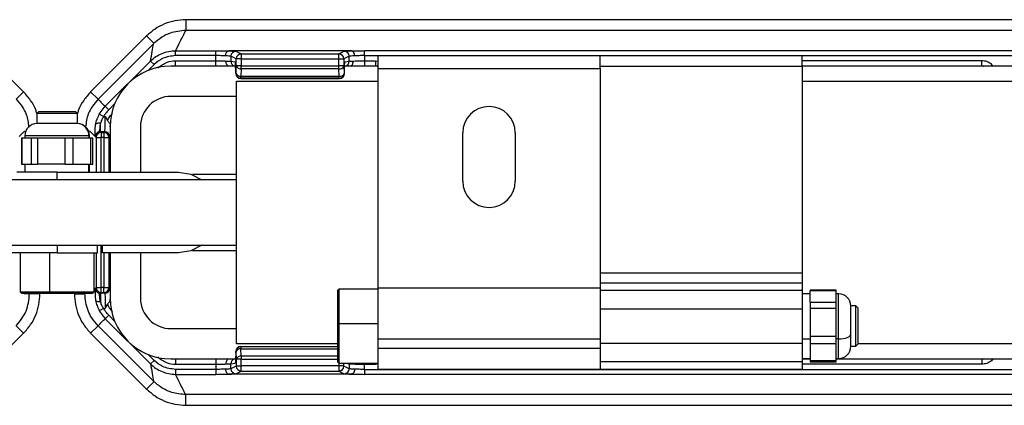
# Model space of a CAD drawing. Header units: millimetres. Extents: x -724 to 2929, y 427 to 799.
# Tile 18 of 48: x 230 to 327, y 427 to 466. Entities that reach past the tile are written whole.
import ezdxf

# ---------------------------------------------------------------- set-up
doc = ezdxf.new("R2010")
doc.units = ezdxf.units.MM

# ---------------------------------------------------------------- blocks, each defined once
blk = doc.blocks.new('Drawing View3')
at = {"color": 7, "linetype": 'Continuous', "lineweight": 25}
for p, q in [((387.501, 33.604), (285.488, 33.604)), ((285.488, 33.604), (285.488, 32.54)), ((387.501, 32.54), (285.488, 32.54)), ((263.89, 31.993), (269.43, 26.452)), ((281.6, 31.993), (276.059, 26.452)), ((276.797, 25.732), (282.288, 31.222)), ((281.6, 31.993), (282.33, 31.263)), ((282.33, 31.263), (282.288, 31.222)), ((284.468, 30.536), (288.442, 30.536)), ((284.468, 30.047), (284.468, 30.536)), ((288.442, 30.047), (288.442, 30.536)), ((301.864, 30.512), (289.735, 30.512)), ((290.43, 30.475), (290.959, 30.21)), ((300.64, 30.21), (301.17, 30.475)), ((303.157, 30.047), (303.157, 30.536)), ((369.832, 30.536), (303.157, 30.536)), ((277.507, 25.025), (281.992, 29.511)), ((282.338, 29.164), (281.992, 29.511)), ((284.467, 29.536), (288.442, 29.536)), ((284.467, 29.036), (284.467, 29.536)), ((288.442, 30.047), (284.468, 30.047)), ((288.442, 29.536), (288.442, 30.047)), ((288.442, 29.036), (288.442, 29.536)), ((290.47, 29.72), (289.94, 29.985)), ((289.94, 29.985), (289.94, 29.497)), ((289.94, 29.497), (290.366, 29.427)), ((290.47, 29.024), (290.47, 29.72)), ((290.959, 30.21), (300.64, 30.21)), ((300.64, 29.71), (290.969, 29.71)), ((290.969, 29.71), (290.969, 29.024)), ((300.64, 29.024), (300.64, 29.71)), ((301.129, 29.71), (300.64, 29.71)), ((301.129, 29.71), (301.129, 29.024)), ((301.659, 29.985), (301.13, 29.72)), ((301.234, 29.417), (301.659, 29.487)), ((301.659, 29.487), (301.659, 29.985)), ((303.157, 30.047), (303.157, 29.536)), ((303.157, 30.047), (369.832, 30.047)), ((303.157, 29.536), (304.254, 29.536)), ((303.157, 29.536), (303.157, 29.036)), ((304.254, 29.536), (304.495, 29.483)), ((304.254, 29.536), (304.254, 29.036)), ((326.495, 30.01), (304.495, 30.01)), ((304.495, 30.01), (304.495, 28.76)), ((346.495, 30.01), (326.495, 30.01)), ((326.495, 28.76), (326.495, 30.01)), ((346.495, 29.01), (346.495, 30.01)), ((364.254, 29.536), (346.495, 29.536)), ((364.254, 29.036), (364.254, 29.536)), ((282.338, 29.164), (281.747, 28.573)), ((290.483, 29.01), (283.995, 29.01)), ((284.132, 29.01), (284.467, 29.043)), ((284.467, 29.036), (288.442, 29.036)), ((290.417, 28.427), (290.418, 28.427)), ((290.417, 28.427), (290.417, 28.285)), ((290.417, 28.285), (290.418, 28.285)), ((290.418, 28.427), (290.418, 28.285)), ((290.418, 28.285), (290.442, 28.297)), ((290.442, 28.297), (290.47, 29.024)), ((290.969, 29.024), (290.47, 29.024)), ((290.969, 28.727), (290.941, 27.999)), ((290.969, 29.024), (300.64, 29.024)), ((290.969, 28.727), (290.969, 29.024)), ((300.64, 28.727), (290.969, 28.727)), ((301.129, 29.024), (300.64, 29.024)), ((300.668, 27.999), (300.64, 28.727)), ((301.129, 29.018), (301.157, 28.291)), ((301.158, 28.287), (301.182, 28.275)), ((301.183, 28.285), (301.183, 28.427)), ((301.183, 28.285), (301.183, 28.427)), ((301.183, 28.427), (301.183, 28.427)), ((301.183, 28.285), (301.183, 28.285)), ((304.495, 29.01), (301.194, 29.01)), ((303.157, 29.036), (304.254, 29.036)), ((304.254, 29.043), (304.42, 29.01)), ((304.495, 28.76), (326.495, 28.76)), ((304.495, 28.76), (304.495, 7.01)), ((326.495, 29.01), (346.495, 29.01)), ((326.495, 28.76), (326.495, 7.01)), ((346.495, 29.036), (364.254, 29.036)), ((346.495, 29.01), (346.495, 8.51)), ((371.873, 29.01), (346.495, 29.01)), ((364.254, 29.043), (364.419, 29.01)), ((364.254, 29.037), (364.393, 29.01)), ((290.495, 1.51), (290.495, 27.51)), ((290.495, 27.51), (304.495, 27.51)), ((290.941, 27.797), (290.917, 27.785)), ((290.917, 27.785), (300.693, 27.785)), ((290.917, 27.785), (290.917, 27.785)), ((290.917, 27.785), (300.693, 27.785)), ((290.941, 27.999), (300.668, 27.999)), ((290.941, 27.797), (290.941, 27.999)), ((300.669, 27.797), (290.941, 27.797)), ((300.693, 27.785), (300.669, 27.797)), ((346.495, 27.51), (382.495, 27.51)), ((269.43, 26.452), (268.701, 25.723)), ((276.059, 26.452), (276.789, 25.723)), ((290.495, 26.01), (283.995, 26.01)), ((270.945, 24.51), (270.745, 24.31)), ((270.945, 24.51), (272.39, 24.51)), ((272.39, 24.51), (274.545, 24.51)), ((274.745, 24.31), (274.545, 24.51)), ((276.919, 24.244), (277.507, 25.025)), ((277.853, 24.679), (277.507, 25.025)), ((278.432, 25.258), (277.853, 24.679)), ((270.745, 24.31), (270.745, 23.31)), ((272.35, 24.31), (270.745, 24.31)), ((274.745, 24.31), (272.35, 24.31)), ((274.745, 23.31), (274.745, 24.31)), ((277.347, 24.007), (276.919, 24.244)), ((277.347, 24.007), (277.508, 24.007)), ((277.508, 24.007), (277.722, 23.62)), ((269.507, 22.557), (268.995, 22.046)), ((269.507, 22.557), (269.626, 22.542)), ((274.71, 23.31), (270.745, 23.31)), ((274.71, 23.31), (274.712, 23.31)), ((274.745, 23.31), (274.712, 23.31)), ((275.983, 22.557), (275.851, 22.541)), ((275.983, 22.557), (276.494, 22.046)), ((277.032, 22.508), (277.032, 23.341)), ((277.032, 22.508), (277.112, 22.428)), ((277.457, 22.508), (277.032, 22.508)), ((277.112, 22.428), (277.112, 21.928)), ((277.112, 22.428), (277.377, 22.428)), ((277.377, 22.428), (277.457, 22.508)), ((277.377, 22.428), (277.377, 21.928)), ((277.995, 23.01), (277.995, 18.51)), ((278.004, 23.002), (278.002, 23.104)), ((280.995, 23.01), (280.995, 18.51)), ((269.219, 21.87), (269.219, 19.31)), ((269.265, 21.87), (269.219, 21.87)), ((269.265, 21.87), (269.265, 19.31)), ((269.73, 21.87), (269.265, 21.87)), ((269.545, 22.11), (269.545, 21.87)), ((275.889, 22.11), (269.545, 22.11)), ((270.194, 21.87), (269.73, 21.87)), ((270.194, 19.31), (270.194, 21.87)), ((270.803, 21.87), (270.194, 21.87)), ((270.803, 21.87), (270.803, 19.31)), ((272.166, 21.87), (270.803, 21.87)), ((273.528, 21.87), (272.166, 21.87)), ((273.528, 19.31), (273.528, 21.87)), ((274.282, 21.87), (273.528, 21.87)), ((274.282, 21.87), (274.282, 19.31)), ((275.181, 21.87), (274.282, 21.87)), ((276.079, 21.87), (275.181, 21.87)), ((275.892, 22.11), (275.889, 22.11)), ((275.892, 22.11), (275.892, 21.87)), ((275.945, 22.11), (275.892, 22.11)), ((275.945, 21.87), (275.945, 22.11)), ((276.079, 19.31), (276.079, 21.87)), ((276.27, 21.87), (276.079, 21.87)), ((276.27, 19.31), (276.27, 21.87)), ((276.533, 22.008), (276.494, 22.046)), ((276.612, 21.928), (276.533, 22.008)), ((276.612, 21.928), (277.112, 21.928)), ((276.612, 21.928), (276.612, 18.51)), ((277.377, 21.928), (277.112, 21.928)), ((277.112, 18.51), (277.112, 21.928)), ((277.377, 21.928), (277.877, 21.928)), ((277.377, 21.928), (277.377, 18.51)), ((277.957, 22.008), (277.877, 21.928)), ((277.877, 18.51), (277.877, 21.928)), ((312.895, 17.61), (312.895, 22.41)), ((318.095, 22.41), (318.095, 17.61)), ((269.219, 19.31), (269.265, 19.31)), ((269.265, 19.31), (270.194, 19.31)), ((269.545, 19.31), (269.545, 18.51)), ((270.194, 19.31), (270.803, 19.31)), ((273.528, 19.31), (270.803, 19.31)), ((273.528, 19.31), (274.282, 19.31)), ((274.282, 19.31), (276.079, 19.31)), ((275.892, 18.51), (275.892, 19.31)), ((275.945, 18.51), (275.945, 19.31)), ((276.079, 19.31), (276.27, 19.31)), ((290.495, 17.76), (254.995, 17.76)), ((272.745, 18.51), (268.745, 18.51)), ((272.745, 18.51), (284.745, 18.51)), ((272.745, 17.76), (272.745, 18.51)), ((290.495, 18.26), (286.137, 18.26)), ((254.995, 11.26), (290.495, 11.26)), ((272.745, 11.26), (272.745, 10.51)), ((276.745, 10.51), (276.745, 11.26)), ((277.112, 7.091), (277.112, 11.26)), ((277.245, 10.51), (277.245, 11.26)), ((286.137, 10.76), (290.495, 10.76)), ((272.745, 10.51), (260.745, 10.51)), ((269.078, 10.51), (269.078, 6.643)), ((272.021, 6.643), (272.021, 10.51)), ((272.745, 10.51), (276.745, 10.51)), ((276.411, 6.643), (276.411, 10.51)), ((276.612, 10.51), (276.612, 7.091)), ((284.745, 10.51), (277.245, 10.51)), ((277.377, 10.51), (277.377, 7.091)), ((277.877, 7.091), (277.877, 10.51)), ((277.995, 10.51), (277.995, 6.01)), ((280.995, 10.51), (280.995, 6.01)), ((346.495, 8.51), (326.495, 8.51)), ((346.495, 8.51), (346.495, 7.51)), ((276.411, 6.89), (276.494, 6.973)), ((276.533, 7.011), (276.494, 6.973)), ((276.612, 7.091), (276.533, 7.011)), ((276.612, 7.091), (277.112, 7.091)), ((277.377, 7.091), (277.112, 7.091)), ((277.112, 6.592), (277.112, 7.091)), ((277.377, 7.091), (277.877, 7.091)), ((277.377, 6.592), (277.377, 7.091)), ((277.957, 7.011), (277.877, 7.091)), ((300.628, 6.926), (300.495, 6.793)), ((304.495, 6.926), (300.628, 6.926)), ((300.628, 6.926), (300.628, 3.511)), ((326.495, 7.01), (304.495, 7.01)), ((304.495, 7.01), (304.495, 2.01)), ((346.495, 7.51), (326.495, 7.51)), ((326.495, 7.01), (326.495, 2.01)), ((346.495, 7.51), (346.495, 6.793)), ((269.078, 6.643), (269.211, 6.51)), ((269.078, 6.643), (272.021, 6.643)), ((269.211, 6.51), (272.048, 6.51)), ((270.009, 6.51), (270.009, 6.466)), ((271.041, 6.454), (270.009, 6.454)), ((271.041, 6.454), (271.041, 6.51)), ((272.021, 6.643), (276.411, 6.643)), ((272.021, 6.643), (272.048, 6.51)), ((272.048, 6.51), (276.278, 6.51)), ((274.449, 6.454), (274.449, 6.51)), ((274.449, 6.454), (275.481, 6.454)), ((275.481, 6.51), (275.481, 6.466)), ((276.278, 6.51), (276.411, 6.643)), ((277.032, 6.512), (277.112, 6.592)), ((277.457, 6.512), (277.032, 6.512)), ((277.032, 6.512), (277.032, 5.678)), ((277.112, 6.592), (277.377, 6.592)), ((277.377, 6.592), (277.457, 6.512)), ((278.003, 6.009), (278.002, 5.916)), ((300.495, 6.793), (300.495, 3.502)), ((346.495, 6.793), (326.495, 6.793)), ((346.495, 6.793), (346.495, 5.26)), ((347.295, 6.46), (346.495, 6.46)), ((349.855, 6.812), (347.295, 6.812)), ((347.295, 6.812), (347.295, 6.747)), ((349.855, 6.747), (347.295, 6.747)), ((347.295, 5.646), (347.295, 6.747)), ((349.855, 6.747), (349.855, 6.812)), ((349.855, 6.196), (349.855, 6.747)), ((350.095, 6.46), (349.855, 6.46)), ((349.855, 5.646), (349.855, 6.196)), ((350.095, 2.004), (350.095, 6.46)), ((277.347, 5.012), (276.919, 4.775)), ((277.347, 5.012), (277.508, 5.012)), ((277.508, 5.012), (277.722, 5.399)), ((326.495, 4.981), (346.495, 4.981)), ((346.495, 5.26), (346.495, 1.989)), ((347.295, 5.646), (349.855, 5.646)), ((347.295, 5.646), (347.295, 5.004)), ((349.855, 5.004), (347.295, 5.004)), ((347.295, 5.004), (347.295, 2.251)), ((349.855, 5.004), (349.855, 5.646)), ((349.855, 3.627), (349.855, 5.004)), ((351.795, 5.26), (351.295, 5.26)), ((351.295, 2.474), (351.295, 5.26)), ((351.995, 5.06), (351.795, 5.26)), ((351.795, 3.397), (351.795, 5.26)), ((351.995, 5.06), (351.995, 3.383)), ((276.919, 4.775), (277.507, 3.994)), ((277.853, 4.34), (277.507, 3.994)), ((277.507, 3.994), (281.992, -0.491)), ((278.432, 3.762), (277.853, 4.34)), ((269.43, 2.567), (268.701, 3.296)), ((276.059, 2.567), (276.789, 3.296)), ((276.797, 3.288), (282.288, -2.203)), ((283.995, 3.01), (290.495, 3.01)), ((300.628, 3.511), (300.495, 3.502)), ((300.495, 3.502), (300.495, -0.274)), ((300.628, 3.511), (300.628, -0.407)), ((300.628, 3.511), (304.495, 3.511)), ((349.855, 2.251), (349.855, 3.627)), ((351.795, 1.26), (351.795, 3.397)), ((351.995, 3.383), (351.995, 1.46)), ((263.89, -2.974), (269.43, 2.567)), ((281.6, -2.974), (276.059, 2.567)), ((304.495, 2.01), (326.495, 2.01)), ((304.495, 2.01), (304.495, 1.05)), ((326.495, 2.01), (326.495, 1.05)), ((346.495, 1.989), (347.295, 1.989)), ((346.495, 1.989), (346.495, 1.26)), ((347.295, 2.251), (349.855, 2.251)), ((347.295, 2.251), (347.295, 1.517)), ((349.855, 1.517), (349.855, 2.251)), ((350.095, 1.989), (349.855, 1.989)), ((350.095, 1.989), (350.095, 2.004)), ((350.095, 0.06), (350.095, 1.989)), ((351.295, 2.474), (351.295, 2.465)), ((351.295, 1.26), (351.295, 2.465)), ((300.495, 1.51), (290.495, 1.51)), ((290.941, 1.222), (290.917, 1.234)), ((290.917, 1.234), (290.917, 1.234)), ((290.917, 1.234), (300.495, 1.234)), ((290.917, 1.234), (300.495, 1.234)), ((290.941, 1.222), (290.941, 1.02)), ((300.495, 1.222), (290.941, 1.222)), ((290.969, 0.293), (290.941, 1.02)), ((290.941, 1.02), (300.495, 1.02)), ((326.495, 1.05), (304.495, 1.05)), ((304.495, 1.05), (304.495, -0.99)), ((346.495, 1.538), (326.495, 1.538)), ((326.495, 1.05), (326.495, -0.99)), ((346.495, 1.26), (346.495, -0.274)), ((349.855, 1.517), (347.295, 1.517)), ((347.295, 1.517), (347.295, -0.136)), ((349.855, 0.691), (349.855, 1.517)), ((351.295, 1.26), (351.795, 1.26)), ((351.795, 1.26), (351.995, 1.46)), ((382.495, 1.51), (351.995, 1.51)), ((282.338, -0.145), (281.747, 0.447)), ((283.995, 0.01), (290.406, 0.01)), ((284.467, -0.024), (284.132, 0.01)), ((290.417, 0.734), (290.418, 0.734)), ((290.417, 0.592), (290.417, 0.734)), ((290.417, 0.592), (290.418, 0.592)), ((290.418, 0.592), (290.418, 0.734)), ((290.418, 0.734), (290.442, 0.722)), ((290.442, 0.722), (290.47, -0.005)), ((290.969, 0.293), (290.969, -0.005)), ((300.495, 0.293), (290.969, 0.293)), ((346.495, 0.06), (347.295, 0.06)), ((346.495, 0.01), (347.295, 0.01)), ((349.855, -0.136), (349.855, 0.691)), ((349.855, 0.06), (350.095, 0.06)), ((349.855, 0.01), (371.795, 0.01)), ((364.419, 0.01), (364.254, -0.024)), ((364.254, -0.018), (364.393, 0.01)), ((282.338, -0.145), (281.992, -0.491)), ((288.442, -0.017), (284.467, -0.017)), ((284.467, -0.017), (284.467, -0.517)), ((284.467, -0.517), (288.442, -0.517)), ((288.442, -0.017), (288.442, -0.517)), ((288.442, -0.517), (288.442, -1.027)), ((289.94, -0.478), (290.366, -0.407)), ((289.94, -0.966), (289.94, -0.478)), ((290.47, -0.701), (289.94, -0.966)), ((290.47, -0.005), (290.47, -0.701)), ((290.969, -0.005), (290.47, -0.005)), ((290.969, -0.691), (290.969, -0.005)), ((290.969, -0.005), (300.495, -0.005)), ((300.64, -0.691), (290.969, -0.691)), ((300.495, -0.274), (300.628, -0.407)), ((300.628, -0.407), (304.495, -0.407)), ((300.64, -0.407), (300.64, -0.691)), ((301.129, -0.691), (300.64, -0.691)), ((301.129, -0.691), (301.129, -0.407)), ((301.659, -0.966), (301.13, -0.701)), ((301.292, -0.407), (301.659, -0.468)), ((301.655, -0.407), (301.659, -0.468)), ((301.659, -0.468), (301.659, -0.966)), ((301.989, -0.478), (301.994, -0.407)), ((303.157, -0.517), (303.157, -0.407)), ((303.157, -1.027), (303.157, -0.517)), ((303.157, -0.517), (304.254, -0.517)), ((304.254, -0.517), (304.254, -0.407)), ((304.254, -0.517), (304.534, -0.455)), ((346.495, -0.274), (326.495, -0.274)), ((326.495, -0.274), (326.495, -0.99)), ((347.295, -0.017), (346.495, -0.017)), ((346.495, -0.274), (346.495, -0.99)), ((364.254, -0.517), (346.495, -0.517)), ((347.295, -0.136), (349.855, -0.136)), ((347.295, -0.136), (347.295, -0.293)), ((347.295, -0.293), (349.855, -0.293)), ((364.254, -0.017), (349.855, -0.017)), ((349.855, -0.293), (349.855, -0.136)), ((364.254, -0.017), (364.254, -0.517)), ((288.442, -1.027), (284.468, -1.027)), ((284.468, -1.027), (284.468, -1.517)), ((284.468, -1.517), (288.442, -1.517)), ((288.442, -1.027), (288.442, -1.517)), ((301.864, -1.492), (289.735, -1.492)), ((290.43, -1.456), (290.959, -1.191)), ((290.959, -1.191), (300.64, -1.191)), ((300.64, -1.191), (301.17, -1.456)), ((303.157, -1.027), (303.157, -1.517)), ((303.157, -1.027), (369.832, -1.027)), ((369.832, -1.517), (303.157, -1.517)), ((304.495, -0.99), (326.495, -0.99)), ((326.495, -0.99), (346.495, -0.99)), ((281.6, -2.974), (282.33, -2.244)), ((282.33, -2.244), (282.288, -2.203)), ((387.501, -3.521), (285.488, -3.521)), ((285.488, -4.585), (285.488, -3.521)), ((285.488, -4.585), (387.501, -4.585))]:
    blk.add_line(p, q, dxfattribs=at)
at = {"color": 7, "linetype": 'Continuous', "lineweight": 25, "flags": 128}
for points in [[(277.032, 23.341), (276.944, 23.35), (276.86, 23.351), (276.78, 23.345), (276.71, 23.332), (276.65, 23.312), (276.602, 23.285), (276.569, 23.253), (276.552, 23.217)], [(284.745, 18.51), (285.981, 18.314), (287.077, 17.76)], [(287.077, 11.26), (285.981, 10.705), (284.745, 10.51)], [(277.032, 5.678), (276.944, 5.669), (276.86, 5.668), (276.78, 5.674), (276.71, 5.687), (276.65, 5.708), (276.602, 5.734), (276.569, 5.766), (276.552, 5.803)], [(350.095, 1.989), (350.329, 1.998), (350.554, 2.025), (350.761, 2.069), (350.943, 2.128), (351.093, 2.201), (351.203, 2.283), (351.272, 2.372), (351.295, 2.465)]]:
    blk.add_lwpolyline(points, dxfattribs=at)
at = {"color": 7, "linetype": 'Continuous', "lineweight": 25}
for centre, radius, start, end in [((290.431, 29.984), 0.49, 90.12137, 179.93757), ((301.169, 29.984), 0.49, 0.06243, 89.87863), ((290.44, 29.497), 0.499, 179.93639, 257.30598), ((290.961, 29.719), 0.491, 90.1836, 179.8164), ((290.96, 29.72), 0.49, 90.12137, 179.93757), ((300.639, 29.72), 0.49, 0.06243, 89.87863), ((301.17, 29.487), 0.49, 282.8352, 0.05424), ((283.995, 23.01), 6, 90, 180), ((290.917, 28.285), 0.5, 180, 270), ((290.918, 28.285), 0.5, 180.06243, 269.87863), ((290.878, 28.461), 0.466, 200.59392, 277.80251), ((290.942, 28.297), 0.5, 180.06243, 269.87863), ((290.906, 29.188), 0.466, 200.59392, 277.80251), ((300.702, 29.179), 0.457, 262.19749, 339.40608), ((300.73, 28.451), 0.457, 262.19749, 339.40608), ((300.668, 28.287), 0.49, 270.12137, 359.93757), ((300.692, 28.275), 0.49, 270.12137, 359.93757), ((283.995, 23.01), 3, 90, 180), ((315.495, 22.41), 2.6, 0, 180), ((270.745, 22.11), 1.2, 90, 180), ((274.702, 22.119), 1.19, 359.52683, 89.51888), ((274.745, 22.11), 1.2, 0, 90), ((277.113, 21.927), 0.5, 90.04597, 179.95403), ((277.376, 21.927), 0.5, 0.04597, 89.95403), ((277.456, 22.007), 0.5, 0.04597, 89.95403), ((315.495, 17.61), 2.6, 180, 270), ((315.495, 17.61), 2.6, 270, 0), ((277.113, 7.092), 0.5, 180.04597, 269.95403), ((277.376, 7.092), 0.5, 270.04597, 359.95403), ((277.456, 7.012), 0.5, 270.04597, 359.95403), ((283.995, 6.01), 6, 180, 270), ((283.995, 6.01), 3, 180, 270), ((350.095, 5.26), 1.2, 0, 90), ((290.917, 0.734), 0.5, 90, 180), ((290.918, 0.734), 0.5, 90.12137, 179.93757), ((290.942, 0.722), 0.5, 90.12137, 179.93757), ((290.878, 0.559), 0.466, 82.19749, 159.40608), ((350.095, 1.26), 1.2, 270, 0), ((290.44, -0.478), 0.499, 102.69402, 180.06361), ((290.906, -0.169), 0.466, 82.19749, 159.40608), ((290.431, -0.965), 0.49, 180.06243, 269.87863), ((290.961, -0.7), 0.491, 180.1836, 269.8164), ((290.96, -0.701), 0.49, 180.06243, 269.87863), ((300.639, -0.701), 0.49, 270.12137, 359.93757), ((301.169, -0.965), 0.49, 270.12137, 359.93757)]:
    blk.add_arc(centre, radius, start, end, dxfattribs=at)
for points, knots in [([(285.488, 33.604), (285.126, 33.584), (284.405, 33.543), (283.369, 33.212), (282.406, 32.713), (281.868, 32.233), (281.6, 31.993)], [0, 0, 0, 0, 0.251399, 0.500422, 0.750603, 1, 1, 1, 1]), ([(285.468, 32.54), (284.941, 32.486), (284.108, 32.401), (283.056, 31.883), (282.577, 31.474), (282.33, 31.263)], [0, 0, 0, 0, 0.455145, 0.719094, 1, 1, 1, 1]), ([(285.468, 32.54), (285.273, 32.166), (284.925, 31.498), (284.607, 30.83), (284.468, 30.536)], [0, 0, 0, 0, 0.560004, 1, 1, 1, 1]), ([(285.468, 32.54), (285.472, 32.54), (285.479, 32.54), (285.485, 32.54), (285.488, 32.54)], [0, 0, 0, 0, 0.559994, 1, 1, 1, 1]), ([(281.992, 29.511), (282.045, 29.828), (282.141, 30.395), (282.243, 30.969), (282.288, 31.222)], [0, 0, 0, 0, 0.5600014, 1, 1, 1, 1]), ([(281.992, 29.511), (282.164, 29.664), (282.507, 29.969), (283.121, 30.288), (283.78, 30.496), (284.238, 30.523), (284.468, 30.536)], [0, 0, 0, 0, 0.250771, 0.499923, 0.749565, 1, 1, 1, 1]), ([(288.442, 30.536), (288.705, 30.535), (289.175, 30.532), (289.557, 30.518), (289.725, 30.511)], [0, 0, 0, 0, 0.559922, 1, 1, 1, 1]), ([(289.411, 30.022), (289.413, 30.057), (289.418, 30.127), (289.442, 30.227), (289.478, 30.317), (289.537, 30.412), (289.621, 30.491), (289.692, 30.505), (289.725, 30.511)], [0, 0, 0, 0, 0.139541, 0.281229, 0.42135, 0.556376, 0.799485, 1, 1, 1, 1]), ([(289.725, 30.511), (289.725, 30.511), (289.727, 30.512), (289.731, 30.512), (289.734, 30.512), (289.735, 30.512)], [0, 0, 0, 0, 0.279345, 0.559313, 1, 1, 1, 1]), ([(289.735, 30.512), (289.944, 30.506), (290.316, 30.495), (290.395, 30.481), (290.43, 30.475)], [0, 0, 0, 0, 0.559975, 1, 1, 1, 1]), ([(301.17, 30.475), (301.223, 30.483), (301.317, 30.497), (301.697, 30.507), (301.864, 30.512)], [0, 0, 0, 0, 0.560027, 1, 1, 1, 1]), ([(301.864, 30.512), (301.866, 30.512), (301.87, 30.512), (301.873, 30.512), (301.874, 30.511), (301.875, 30.511)], [0, 0, 0, 0, 0.559257, 0.77874, 1, 1, 1, 1]), ([(301.875, 30.511), (302.093, 30.519), (302.483, 30.533), (302.951, 30.535), (303.157, 30.536)], [0, 0, 0, 0, 0.560071, 1, 1, 1, 1]), ([(302.188, 30.022), (302.186, 30.057), (302.182, 30.127), (302.158, 30.228), (302.122, 30.318), (302.063, 30.413), (301.979, 30.491), (301.907, 30.505), (301.875, 30.511)], [0, 0, 0, 0, 0.139837, 0.281809, 0.422153, 0.557296, 0.800225, 1, 1, 1, 1]), ([(284.468, 30.047), (284.021, 29.995), (283.222, 29.902), (282.609, 29.39), (282.338, 29.164)], [0, 0, 0, 0, 0.558912, 1, 1, 1, 1]), ([(282.699, 28.803), (282.991, 29.035), (283.515, 29.45), (284.176, 29.51), (284.467, 29.536)], [0, 0, 0, 0, 0.558952, 1, 1, 1, 1]), ([(289.411, 30.022), (289.262, 30.029), (288.97, 30.043), (288.616, 30.046), (288.442, 30.047)], [0, 0, 0, 0, 0.510825, 1, 1, 1, 1]), ([(288.442, 29.536), (288.623, 29.535), (288.994, 29.533), (289.294, 29.517), (289.447, 29.509)], [0, 0, 0, 0, 0.48812, 1, 1, 1, 1]), ([(289.94, 29.985), (289.925, 29.989), (289.896, 29.997), (289.732, 30.01), (289.534, 30.017), (289.411, 30.022)], [0, 0, 0, 0, 0.302331, 0.570083, 1, 1, 1, 1]), ([(289.447, 29.509), (289.562, 29.508), (289.747, 29.506), (289.898, 29.501), (289.926, 29.499), (289.94, 29.497)], [0, 0, 0, 0, 0.43002, 0.69773, 1, 1, 1, 1]), ([(289.777, 29.01), (289.742, 29.014), (289.664, 29.024), (289.574, 29.102), (289.511, 29.199), (289.474, 29.293), (289.45, 29.399), (289.448, 29.473), (289.447, 29.509)], [0, 0, 0, 0, 0.198541, 0.4416726, 0.5773375, 0.7181968, 0.8604156, 1, 1, 1, 1]), ([(290.418, 28.427), (290.417, 28.568), (290.415, 28.861), (290.401, 29.195), (290.383, 29.391), (290.371, 29.415), (290.366, 29.427)], [0, 0, 0, 0, 0.2702044, 0.5621819, 0.789489, 1, 1, 1, 1]), ([(290.969, 29.71), (290.93, 29.711), (290.857, 29.713), (290.737, 29.715), (290.61, 29.718), (290.5, 29.72), (290.48, 29.72), (290.47, 29.72)], [0, 0, 0, 0, 0.155365, 0.290749, 0.500796, 0.757657, 1, 1, 1, 1]), ([(290.959, 30.21), (290.959, 30.203), (290.96, 30.187), (290.962, 30.112), (290.963, 30.021), (290.965, 29.931), (290.967, 29.826), (290.968, 29.75), (290.969, 29.71)], [0, 0, 0, 0, 0.19781, 0.429961, 0.559488, 0.697674, 0.844514, 1, 1, 1, 1]), ([(290.959, 30.21), (290.959, 30.21), (290.959, 30.21), (290.959, 30.21), (290.959, 30.21)], [0, 0, 0, 0, 0.56, 1, 1, 1, 1]), ([(301.13, 29.72), (301.13, 29.72), (301.129, 29.72), (301.129, 29.717), (301.129, 29.714), (301.129, 29.711), (301.129, 29.71)], [0, 0, 0, 0, 0.270759, 0.562561, 0.789542, 1, 1, 1, 1]), ([(301.183, 28.427), (301.183, 28.566), (301.185, 28.857), (301.199, 29.188), (301.217, 29.382), (301.228, 29.405), (301.234, 29.417)], [0, 0, 0, 0, 0.270204, 0.562182, 0.789489, 1, 1, 1, 1]), ([(302.188, 30.022), (302.066, 30.017), (301.867, 30.01), (301.704, 29.997), (301.675, 29.989), (301.659, 29.985)], [0, 0, 0, 0, 0.429917, 0.697669, 1, 1, 1, 1]), ([(301.989, 29.497), (301.993, 29.462), (302.001, 29.389), (301.991, 29.286), (301.968, 29.194), (301.928, 29.099), (301.878, 29.034), (301.858, 29.025), (301.853, 29.023)], [0, 0, 0, 0, 0.1550213, 0.3132251, 0.4706608, 0.6236755, 0.9052894, 1, 1, 1, 1]), ([(301.989, 29.497), (302.069, 29.503), (302.226, 29.515), (302.523, 29.527), (302.836, 29.535), (303.052, 29.536), (303.157, 29.536)], [0, 0, 0, 0, 0.263642, 0.518162, 0.7636, 1, 1, 1, 1]), ([(303.157, 30.047), (302.984, 30.046), (302.629, 30.043), (302.337, 30.029), (302.188, 30.022)], [0, 0, 0, 0, 0.489175, 1, 1, 1, 1]), ([(365.352, 29.01), (365.308, 29.073), (365.165, 29.278), (364.767, 29.479), (364.426, 29.517), (364.254, 29.536)], [0, 0, 0, 0, 0.182008, 0.590038, 1, 1, 1, 1]), ([(290.49, 29.019), (290.48, 29.009), (290.457, 28.986), (290.441, 28.875), (290.429, 28.687), (290.425, 28.518), (290.423, 28.427)], [0, 0, 0, 0, 0.168558, 0.399815, 0.675408, 1, 1, 1, 1]), ([(301.129, 29.024), (301.129, 29.023), (301.129, 29.021), (301.129, 29.019), (301.129, 29.018)], [0, 0, 0, 0, 0.559934, 1, 1, 1, 1]), ([(301.157, 28.291), (301.157, 28.29), (301.158, 28.289), (301.158, 28.287), (301.158, 28.287), (301.158, 28.287)], [0, 0, 0, 0, 0.277305, 0.56188, 1, 1, 1, 1]), ([(301.182, 28.275), (301.182, 28.275), (301.182, 28.275), (301.182, 28.276), (301.182, 28.278), (301.183, 28.281), (301.183, 28.284), (301.183, 28.285)], [0, 0, 0, 0, 0.176591, 0.367133, 0.563896, 0.790766, 1, 1, 1, 1]), ([(301.854, 29.015), (301.894, 29.018), (302.031, 29.025), (302.331, 29.034), (302.731, 29.041), (303.015, 29.042), (303.157, 29.043)], [0, 0, 0, 0, 0.121339, 0.414054, 0.706904, 1, 1, 1, 1]), ([(300.693, 27.785), (300.693, 27.785), (300.693, 27.785), (300.693, 27.785), (300.693, 27.785)], [0, 0, 0, 0, 0.56, 1, 1, 1, 1]), ([(270.731, 24.31), (270.697, 24.43), (270.567, 24.895), (270.144, 25.641), (269.669, 26.181), (269.43, 26.452)], [0, 0, 0, 0, 0.147926, 0.572025, 1, 1, 1, 1]), ([(276.059, 26.452), (275.821, 26.181), (275.346, 25.641), (274.923, 24.895), (274.792, 24.43), (274.759, 24.31)], [0, 0, 0, 0, 0.427975, 0.852073, 1, 1, 1, 1]), ([(268.701, 25.723), (268.919, 25.471), (269.314, 25.016), (269.797, 24.095), (269.879, 23.401), (269.929, 22.976)], [0, 0, 0, 0, 0.325025, 0.586348, 1, 1, 1, 1]), ([(276.789, 25.723), (276.407, 25.264), (275.738, 24.458), (275.616, 23.425), (275.564, 22.981)], [0, 0, 0, 0, 0.569809, 1, 1, 1, 1]), ([(276.797, 25.732), (276.796, 25.73), (276.793, 25.727), (276.79, 25.724), (276.789, 25.723)], [0, 0, 0, 0, 0.56, 1, 1, 1, 1]), ([(276.797, 25.732), (276.924, 25.594), (277.149, 25.347), (277.397, 25.124), (277.507, 25.025)], [0, 0, 0, 0, 0.560004, 1, 1, 1, 1]), ([(277.853, 24.679), (277.746, 24.563), (277.554, 24.356), (277.411, 24.114), (277.347, 24.007)], [0, 0, 0, 0, 0.559707, 1, 1, 1, 1]), ([(276.552, 23.217), (276.59, 23.39), (276.667, 23.737), (276.835, 24.075), (276.919, 24.244)], [0, 0, 0, 0, 0.498303, 1, 1, 1, 1]), ([(277.347, 24.007), (277.275, 23.898), (277.134, 23.683), (277.066, 23.454), (277.032, 23.341)], [0, 0, 0, 0, 0.507374, 1, 1, 1, 1]), ([(277.457, 22.508), (277.461, 22.519), (277.468, 22.54), (277.481, 22.683), (277.495, 22.961), (277.505, 23.433), (277.507, 23.819), (277.508, 24.007)], [0, 0, 0, 0, 0.1532647, 0.2879693, 0.5008785, 0.7569683, 1, 1, 1, 1]), ([(277.722, 23.62), (277.798, 23.762), (277.933, 24.015), (278.128, 24.226), (278.214, 24.318)], [0, 0, 0, 0, 0.5598036, 1, 1, 1, 1]), ([(277.722, 23.62), (277.752, 23.574), (277.813, 23.48), (277.92, 23.358), (277.989, 23.239), (277.998, 23.146), (278.002, 23.104)], [0, 0, 0, 0, 0.249356, 0.499656, 0.772858, 1, 1, 1, 1]), ([(276.499, 22.544), (276.498, 22.646), (276.497, 22.852), (276.533, 23.094), (276.552, 23.217)], [0, 0, 0, 0, 0.493609, 1, 1, 1, 1]), ([(276.533, 22.008), (276.525, 22.046), (276.513, 22.115), (276.503, 22.413), (276.499, 22.544)], [0, 0, 0, 0, 0.559781, 1, 1, 1, 1]), ([(277.032, 23.341), (277.006, 23.224), (276.953, 22.992), (276.955, 22.722), (276.929, 22.589), (276.857, 22.515), (276.776, 22.459), (276.659, 22.362), (276.555, 22.202), (276.541, 22.078), (276.533, 22.008)], [0, 0, 0, 0, 0.199132, 0.396786, 0.598319, 0.653095, 0.717496, 0.81564, 0.895739, 1, 1, 1, 1]), ([(277.032, 22.508), (276.998, 22.506), (276.931, 22.502), (276.806, 22.461), (276.669, 22.371), (276.579, 22.234), (276.538, 22.109), (276.534, 22.042), (276.533, 22.008)], [0, 0, 0, 0, 0.130705, 0.25774, 0.5, 0.742232, 0.869274, 1, 1, 1, 1]), ([(276.533, 7.011), (276.525, 6.973), (276.513, 6.904), (276.503, 6.606), (276.499, 6.475)], [0, 0, 0, 0, 0.559781, 1, 1, 1, 1]), ([(277.032, 6.512), (276.998, 6.514), (276.931, 6.517), (276.806, 6.558), (276.669, 6.649), (276.579, 6.785), (276.538, 6.91), (276.534, 6.977), (276.533, 7.011)], [0, 0, 0, 0, 0.130726, 0.257768, 0.5000002, 0.7422598, 0.8692948, 1, 1, 1, 1]), ([(277.032, 5.678), (277.006, 5.795), (276.953, 6.027), (276.955, 6.297), (276.929, 6.43), (276.857, 6.504), (276.776, 6.56), (276.659, 6.657), (276.555, 6.817), (276.541, 6.941), (276.533, 7.011)], [0, 0, 0, 0, 0.199132, 0.396786, 0.598319, 0.653095, 0.717496, 0.81564, 0.895739, 1, 1, 1, 1]), ([(268.701, 3.296), (269.075, 3.759), (269.822, 4.682), (269.947, 5.864), (270.009, 6.454)], [0, 0, 0, 0, 0.5004535, 1, 1, 1, 1]), ([(269.43, 2.567), (269.672, 2.837), (270.152, 3.375), (270.651, 4.341), (270.98, 5.375), (271.02, 6.095), (271.04, 6.454)], [0, 0, 0, 0, 0.251262, 0.500249, 0.750474, 1, 1, 1, 1]), ([(269.507, 6.462), (269.6, 6.481), (269.768, 6.515), (269.935, 6.481), (270.009, 6.466)], [0, 0, 0, 0, 0.560019, 1, 1, 1, 1]), ([(270.009, 6.454), (270.009, 6.456), (270.009, 6.46), (270.009, 6.465), (270.009, 6.466)], [0, 0, 0, 0, 0.56, 1, 1, 1, 1]), ([(274.449, 6.454), (274.469, 6.095), (274.51, 5.375), (274.838, 4.341), (275.337, 3.375), (275.818, 2.837), (276.059, 2.567)], [0, 0, 0, 0, 0.249526, 0.499751, 0.748738, 1, 1, 1, 1]), ([(275.983, 6.462), (275.889, 6.481), (275.722, 6.515), (275.554, 6.481), (275.481, 6.466)], [0, 0, 0, 0, 0.5600186, 1, 1, 1, 1]), ([(275.481, 6.454), (275.481, 6.456), (275.481, 6.46), (275.481, 6.465), (275.481, 6.466)], [0, 0, 0, 0, 0.56, 1, 1, 1, 1]), ([(276.789, 3.296), (276.569, 3.548), (276.174, 4.002), (275.636, 5.053), (275.544, 5.888), (275.481, 6.454)], [0, 0, 0, 0, 0.2860724, 0.5160768, 1, 1, 1, 1]), ([(276.499, 6.475), (276.498, 6.373), (276.497, 6.167), (276.533, 5.925), (276.552, 5.803)], [0, 0, 0, 0, 0.4936086, 1, 1, 1, 1]), ([(277.457, 6.512), (277.461, 6.5), (277.468, 6.48), (277.481, 6.336), (277.495, 6.059), (277.505, 5.586), (277.507, 5.2), (277.508, 5.012)], [0, 0, 0, 0, 0.153275, 0.287982, 0.500879, 0.756977, 1, 1, 1, 1]), ([(277.722, 5.399), (277.749, 5.441), (277.809, 5.536), (277.915, 5.653), (277.98, 5.767), (277.999, 5.852), (278.002, 5.899), (278.002, 5.911), (278.002, 5.914), (278.002, 5.915), (278.002, 5.915), (278.002, 5.915), (278.002, 5.915)], [0, 0, 0, 0, 0.2254536, 0.4991843, 0.7488936, 0.936665, 0.9832277, 0.9952343, 0.9984824, 0.99944, 0.999764, 1, 1, 1, 1]), ([(276.552, 5.803), (276.59, 5.629), (276.667, 5.282), (276.835, 4.944), (276.919, 4.775)], [0, 0, 0, 0, 0.498303, 1, 1, 1, 1]), ([(277.347, 5.012), (277.275, 5.121), (277.134, 5.336), (277.066, 5.565), (277.032, 5.678)], [0, 0, 0, 0, 0.507374, 1, 1, 1, 1]), ([(277.853, 4.34), (277.746, 4.456), (277.554, 4.663), (277.411, 4.905), (277.347, 5.012)], [0, 0, 0, 0, 0.5597072, 1, 1, 1, 1]), ([(277.722, 5.399), (277.798, 5.257), (277.933, 5.004), (278.128, 4.793), (278.214, 4.701)], [0, 0, 0, 0, 0.5598036, 1, 1, 1, 1]), ([(276.797, 3.288), (276.924, 3.426), (277.149, 3.672), (277.397, 3.896), (277.507, 3.994)], [0, 0, 0, 0, 0.560004, 1, 1, 1, 1]), ([(276.797, 3.288), (276.796, 3.289), (276.793, 3.292), (276.79, 3.295), (276.789, 3.296)], [0, 0, 0, 0, 0.56, 1, 1, 1, 1]), ([(282.699, 0.216), (282.991, -0.016), (283.515, -0.431), (284.176, -0.491), (284.467, -0.517)], [0, 0, 0, 0, 0.558952, 1, 1, 1, 1]), ([(289.777, 0.01), (289.742, 0.005), (289.664, -0.005), (289.574, -0.083), (289.512, -0.181), (289.474, -0.275), (289.451, -0.38), (289.448, -0.454), (289.447, -0.49)], [0, 0, 0, 0, 0.1998895, 0.4433923, 0.5788608, 0.7193153, 0.8609962, 1, 1, 1, 1]), ([(290.418, 0.592), (290.417, 0.452), (290.415, 0.158), (290.401, -0.176), (290.383, -0.372), (290.371, -0.396), (290.366, -0.407)], [0, 0, 0, 0, 0.270204, 0.562182, 0.789489, 1, 1, 1, 1]), ([(365.352, 0.01), (365.308, -0.054), (365.165, -0.259), (364.767, -0.46), (364.426, -0.498), (364.254, -0.517)], [0, 0, 0, 0, 0.182008, 0.590038, 1, 1, 1, 1]), ([(281.992, -0.491), (282.164, -0.645), (282.507, -0.95), (283.121, -1.269), (283.78, -1.477), (284.238, -1.504), (284.468, -1.517)], [0, 0, 0, 0, 0.250771, 0.499923, 0.749565, 1, 1, 1, 1]), ([(281.992, -0.491), (282.045, -0.809), (282.141, -1.376), (282.243, -1.95), (282.288, -2.203)], [0, 0, 0, 0, 0.5600014, 1, 1, 1, 1]), ([(284.468, -1.027), (284.021, -0.976), (283.222, -0.883), (282.609, -0.371), (282.338, -0.145)], [0, 0, 0, 0, 0.558912, 1, 1, 1, 1]), ([(288.442, -0.517), (288.623, -0.516), (288.994, -0.514), (289.294, -0.498), (289.447, -0.49)], [0, 0, 0, 0, 0.48812, 1, 1, 1, 1]), ([(289.94, -0.966), (289.925, -0.97), (289.896, -0.978), (289.732, -0.991), (289.534, -0.998), (289.411, -1.003)], [0, 0, 0, 0, 0.302331, 0.570083, 1, 1, 1, 1]), ([(289.447, -0.49), (289.562, -0.489), (289.747, -0.486), (289.898, -0.482), (289.926, -0.48), (289.94, -0.478)], [0, 0, 0, 0, 0.43002, 0.69773, 1, 1, 1, 1]), ([(290.969, -0.691), (290.93, -0.692), (290.857, -0.693), (290.737, -0.696), (290.61, -0.698), (290.5, -0.701), (290.48, -0.701), (290.47, -0.701)], [0, 0, 0, 0, 0.1553901, 0.2907832, 0.5007964, 0.7576783, 1, 1, 1, 1]), ([(290.959, -1.19), (290.959, -1.183), (290.96, -1.168), (290.962, -1.092), (290.963, -1.001), (290.965, -0.912), (290.967, -0.807), (290.968, -0.731), (290.969, -0.691)], [0, 0, 0, 0, 0.19781, 0.429961, 0.559488, 0.697674, 0.844514, 1, 1, 1, 1]), ([(301.13, -0.701), (301.13, -0.701), (301.129, -0.701), (301.129, -0.698), (301.129, -0.695), (301.129, -0.692), (301.129, -0.691)], [0, 0, 0, 0, 0.270759, 0.562561, 0.789542, 1, 1, 1, 1]), ([(302.188, -1.003), (302.066, -0.998), (301.867, -0.991), (301.704, -0.978), (301.675, -0.97), (301.659, -0.966)], [0, 0, 0, 0, 0.429917, 0.697669, 1, 1, 1, 1]), ([(301.989, -0.478), (302.069, -0.484), (302.226, -0.496), (302.523, -0.508), (302.836, -0.516), (303.052, -0.517), (303.157, -0.517)], [0, 0, 0, 0, 0.263642, 0.518162, 0.7636, 1, 1, 1, 1]), ([(285.468, -3.521), (285.273, -3.147), (284.925, -2.479), (284.607, -1.811), (284.468, -1.517)], [0, 0, 0, 0, 0.560004, 1, 1, 1, 1]), ([(289.411, -1.003), (289.262, -1.01), (288.97, -1.024), (288.616, -1.026), (288.442, -1.027)], [0, 0, 0, 0, 0.510825, 1, 1, 1, 1]), ([(288.442, -1.517), (288.705, -1.515), (289.175, -1.513), (289.557, -1.499), (289.725, -1.492)], [0, 0, 0, 0, 0.559922, 1, 1, 1, 1]), ([(289.411, -1.003), (289.413, -1.038), (289.417, -1.108), (289.442, -1.209), (289.478, -1.299), (289.537, -1.394), (289.621, -1.472), (289.692, -1.486), (289.725, -1.492)], [0, 0, 0, 0, 0.1398372, 0.2818093, 0.4221533, 0.5572961, 0.800225, 1, 1, 1, 1]), ([(289.725, -1.492), (289.725, -1.492), (289.727, -1.492), (289.731, -1.492), (289.734, -1.492), (289.735, -1.492)], [0, 0, 0, 0, 0.279345, 0.559313, 1, 1, 1, 1]), ([(289.735, -1.492), (289.944, -1.487), (290.316, -1.476), (290.395, -1.462), (290.43, -1.456)], [0, 0, 0, 0, 0.559975, 1, 1, 1, 1]), ([(290.959, -1.191), (290.959, -1.191), (290.959, -1.191), (290.959, -1.191), (290.959, -1.19)], [0, 0, 0, 0, 0.56, 1, 1, 1, 1]), ([(301.17, -1.456), (301.223, -1.464), (301.317, -1.478), (301.697, -1.488), (301.864, -1.492)], [0, 0, 0, 0, 0.560027, 1, 1, 1, 1]), ([(301.864, -1.492), (301.866, -1.492), (301.87, -1.492), (301.873, -1.492), (301.874, -1.492), (301.875, -1.492)], [0, 0, 0, 0, 0.5592574, 0.7787404, 1, 1, 1, 1]), ([(302.188, -1.003), (302.186, -1.038), (302.182, -1.108), (302.158, -1.208), (302.121, -1.298), (302.062, -1.393), (301.979, -1.471), (301.907, -1.486), (301.875, -1.492)], [0, 0, 0, 0, 0.139541, 0.281229, 0.42135, 0.556376, 0.799485, 1, 1, 1, 1]), ([(301.875, -1.492), (302.093, -1.5), (302.483, -1.514), (302.951, -1.516), (303.157, -1.517)], [0, 0, 0, 0, 0.560071, 1, 1, 1, 1]), ([(303.157, -1.027), (302.984, -1.026), (302.629, -1.024), (302.337, -1.01), (302.188, -1.003)], [0, 0, 0, 0, 0.489175, 1, 1, 1, 1]), ([(285.468, -3.521), (284.999, -3.478), (284.213, -3.408), (283.141, -2.928), (282.614, -2.484), (282.33, -2.244)], [0, 0, 0, 0, 0.404901, 0.678921, 1, 1, 1, 1]), ([(281.6, -2.974), (281.868, -3.214), (282.406, -3.694), (283.369, -4.193), (284.405, -4.524), (285.126, -4.564), (285.488, -4.585)], [0, 0, 0, 0, 0.249397, 0.499578, 0.748601, 1, 1, 1, 1]), ([(285.468, -3.521), (285.472, -3.521), (285.479, -3.521), (285.485, -3.521), (285.488, -3.521)], [0, 0, 0, 0, 0.559994, 1, 1, 1, 1])]:
    blk.add_open_spline(points, degree=3, knots=knots, dxfattribs=at)
for points in [[(300.64, 29.71), (300.64, 29.775), (300.64, 29.904), (300.64, 30.067), (300.64, 30.183), (300.64, 30.201), (300.64, 30.21)], [(301.659, 29.487), (301.68, 29.489), (301.722, 29.492), (301.9, 29.496), (301.989, 29.497)], [(300.64, 28.727), (300.64, 28.772), (300.64, 28.864), (300.64, 28.971), (300.64, 29.024)], [(300.669, 27.797), (300.669, 27.8), (300.668, 27.807), (300.668, 27.85), (300.668, 27.912), (300.668, 27.97), (300.668, 27.999)], [(300.64, -0.691), (300.64, -0.756), (300.64, -0.884), (300.64, -1.048), (300.64, -1.164), (300.64, -1.182), (300.64, -1.191)], [(301.659, -0.468), (301.68, -0.47), (301.722, -0.473), (301.9, -0.477), (301.989, -0.478)]]:
    blk.add_open_spline(points, degree=3, dxfattribs=at)

msp = doc.modelspace()

# ---------------------------------------------------------------- block references
at = {"color": 7, "linetype": 'Continuous', "lineweight": 25}
msp.add_blockref('Drawing View3', (-39.472, 431.904), dxfattribs=at)

doc.saveas('drawing.dxf')
